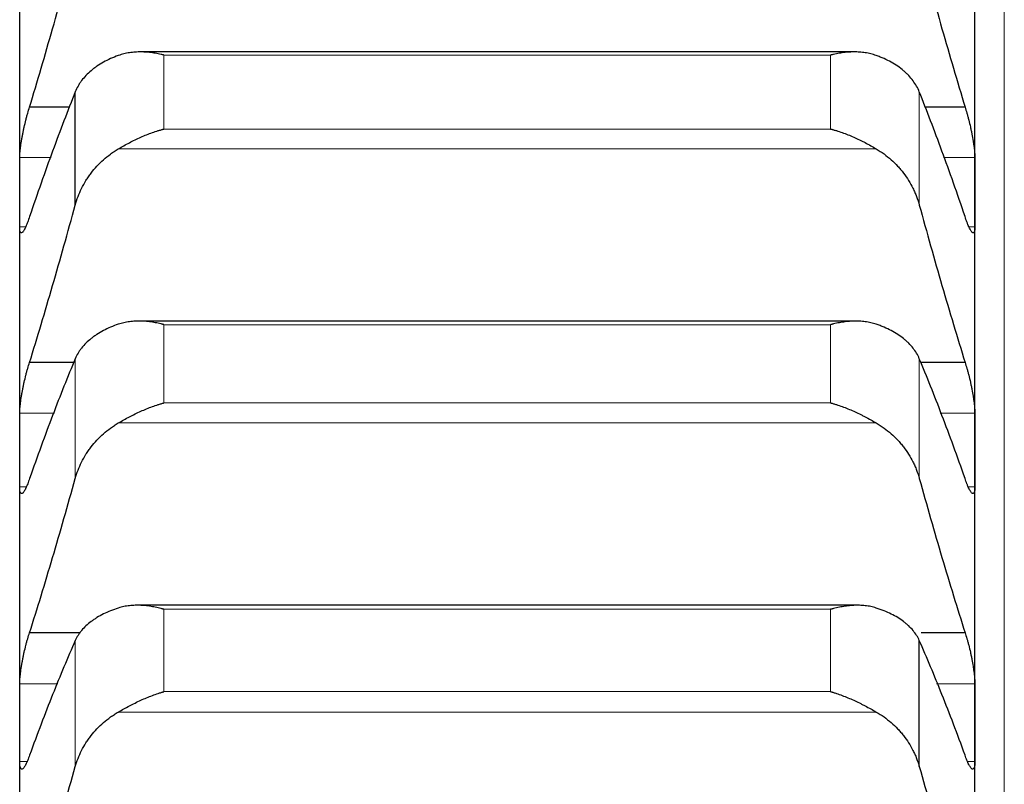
# Model space of a CAD drawing. Header units: inches. Extents: x 0 to 20790, y -12 to 14700.
# Tile 90 of 256: x 8061 to 8115, y 5821 to 5863. Entities that reach past the tile are written whole.
import ezdxf

# ---------------------------------------------------------------- set-up
doc = ezdxf.new("R2010")
doc.units = ezdxf.units.IN
doc.layers.add('1', color=7, linetype='Continuous', true_color=0xffffff)

msp = doc.modelspace()

# ---------------------------------------------------------------- linework, layer by layer
at = {"layer": '1', "color": 110, "linetype": 'Continuous', "lineweight": 13}
for p, q in [((8115.011, 4941.645), (8115.011, 5948.987)), ((8105.556, 5860.795), (8069.267, 5860.795)), ((8069.267, 5856.77), (8069.267, 5860.795)), ((8105.556, 5856.77), (8105.556, 5860.795)), ((8110.385, 5852.632), (8110.385, 5858.795)), ((8105.556, 5856.77), (8069.267, 5856.77)), ((8108.043, 5855.689), (8066.78, 5855.689)), ((8063.125, 5855.214), (8061.414, 5855.214)), ((8113.409, 5855.214), (8111.698, 5855.214)), ((8061.735, 5851.446), (8061.414, 5851.446)), ((8113.409, 5851.446), (8113.09, 5851.446)), ((8105.556, 5846.117), (8069.267, 5846.117)), ((8069.267, 5841.86), (8069.267, 5846.117)), ((8105.556, 5841.86), (8105.556, 5846.117)), ((8064.438, 5837.746), (8064.438, 5844.265)), ((8110.385, 5837.746), (8110.385, 5844.265)), ((8105.556, 5841.86), (8069.267, 5841.86)), ((8063.302, 5841.29), (8061.414, 5841.29)), ((8113.409, 5841.29), (8111.521, 5841.29)), ((8108.043, 5840.764), (8066.78, 5840.764)), ((8061.778, 5837.294), (8061.414, 5837.294)), ((8113.409, 5837.294), (8113.049, 5837.294)), ((8105.556, 5830.618), (8069.267, 5830.618)), ((8069.267, 5826.136), (8069.267, 5830.618)), ((8105.556, 5826.136), (8105.556, 5830.618)), ((8064.438, 5822.054), (8064.438, 5828.918)), ((8063.495, 5826.553), (8061.414, 5826.553)), ((8113.409, 5826.553), (8111.327, 5826.553)), ((8105.556, 5826.136), (8069.267, 5826.136)), ((8108.043, 5825.027), (8066.78, 5825.027)), ((8061.815, 5822.336), (8061.414, 5822.336)), ((8113.409, 5822.336), (8113.002, 5822.336))]:
    msp.add_line(p, q, dxfattribs=at)
at = {"layer": '1', "color": 2, "linetype": 'Continuous', "lineweight": 25}
for p, q in [((8061.411, 5853.33), (8061.411, 5866.536)), ((8113.411, 5853.33), (8113.411, 5866.536)), ((8106.85, 5860.967), (8067.99, 5860.967)), ((8064.438, 5852.632), (8064.438, 5858.795)), ((8064.135, 5857.969), (8061.949, 5857.969)), ((8112.874, 5857.969), (8110.688, 5857.969)), ((8061.411, 5839.292), (8061.411, 5853.33)), ((8113.411, 5839.292), (8113.411, 5853.33)), ((8106.924, 5846.311), (8067.904, 5846.311)), ((8064.362, 5844.065), (8061.949, 5844.065)), ((8112.874, 5844.065), (8110.461, 5844.065)), ((8061.411, 5824.444), (8061.411, 5839.292)), ((8113.411, 5824.444), (8113.411, 5839.292)), ((8106.998, 5830.837), (8067.819, 5830.837)), ((8064.726, 5829.345), (8061.949, 5829.345)), ((8112.874, 5829.345), (8110.481, 5829.345)), ((8110.385, 5822.054), (8110.385, 5828.918)), ((8061.411, 5808.812), (8061.411, 5824.444)), ((8113.411, 5808.812), (8113.411, 5824.444))]:
    msp.add_line(p, q, dxfattribs=at)
for points in [[(8061.949, 5857.969), (8062.16, 5858.664), (8062.58, 5860.07), (8063.205, 5862.226), (8063.824, 5864.429), (8064.234, 5865.929), (8064.438, 5866.687)], [(8110.385, 5866.687), (8110.589, 5865.929), (8110.999, 5864.429), (8111.618, 5862.226), (8112.243, 5860.07), (8112.663, 5858.664), (8112.874, 5857.969)], [(8064.438, 5858.795), (8064.234, 5858.285), (8063.824, 5857.236), (8063.205, 5855.579), (8062.58, 5853.841), (8062.16, 5852.628), (8061.949, 5852.007)], [(8112.874, 5852.007), (8112.663, 5852.628), (8112.243, 5853.841), (8111.618, 5855.579), (8110.999, 5857.236), (8110.589, 5858.285), (8110.385, 5858.795)], [(8061.411, 5853.33), (8061.411, 5853.958), (8061.412, 5854.586), (8061.414, 5855.214)], [(8113.409, 5855.214), (8113.411, 5854.586), (8113.411, 5853.958), (8113.411, 5853.33)], [(8061.414, 5851.446), (8061.412, 5852.074), (8061.411, 5852.702), (8061.411, 5853.33)], [(8113.411, 5853.33), (8113.411, 5852.702), (8113.411, 5852.074), (8113.409, 5851.446)], [(8061.949, 5844.065), (8062.16, 5844.745), (8062.58, 5846.121), (8063.205, 5848.237), (8063.824, 5850.404), (8064.234, 5851.883), (8064.438, 5852.632)], [(8110.385, 5852.632), (8110.589, 5851.883), (8110.999, 5850.404), (8111.618, 5848.237), (8112.243, 5846.121), (8112.663, 5844.745), (8112.874, 5844.065)], [(8064.438, 5844.265), (8064.234, 5843.779), (8063.824, 5842.778), (8063.205, 5841.191), (8062.58, 5839.518), (8062.16, 5838.345), (8061.949, 5837.745)], [(8112.874, 5837.745), (8112.663, 5838.345), (8112.243, 5839.518), (8111.618, 5841.191), (8110.999, 5842.778), (8110.589, 5843.779), (8110.385, 5844.265)], [(8061.411, 5839.292), (8061.411, 5839.958), (8061.412, 5840.624), (8061.414, 5841.29)], [(8113.409, 5841.29), (8113.411, 5840.624), (8113.411, 5839.958), (8113.411, 5839.292)], [(8061.414, 5837.294), (8061.412, 5837.96), (8061.411, 5838.626), (8061.411, 5839.292)], [(8113.411, 5839.292), (8113.411, 5838.626), (8113.411, 5837.96), (8113.409, 5837.294)], [(8061.949, 5829.345), (8062.16, 5830.008), (8062.58, 5831.352), (8063.205, 5833.425), (8063.824, 5835.553), (8064.234, 5837.009), (8064.438, 5837.746)], [(8110.385, 5837.746), (8110.589, 5837.009), (8110.999, 5835.553), (8111.618, 5833.425), (8112.243, 5831.352), (8112.663, 5830.008), (8112.874, 5829.345)], [(8064.438, 5828.918), (8064.234, 5828.457), (8063.824, 5827.506), (8063.205, 5825.989), (8062.58, 5824.384), (8062.16, 5823.255), (8061.949, 5822.676)], [(8112.874, 5822.676), (8112.663, 5823.255), (8112.243, 5824.384), (8111.618, 5825.989), (8110.999, 5827.506), (8110.589, 5828.457), (8110.385, 5828.918)], [(8061.411, 5824.444), (8061.411, 5825.147), (8061.412, 5825.85), (8061.414, 5826.553)], [(8113.409, 5826.553), (8113.411, 5825.85), (8113.411, 5825.147), (8113.411, 5824.444)], [(8061.414, 5822.336), (8061.412, 5823.039), (8061.411, 5823.742), (8061.411, 5824.444)], [(8113.411, 5824.444), (8113.411, 5823.742), (8113.411, 5823.039), (8113.409, 5822.336)], [(8061.949, 5813.832), (8062.16, 5814.477), (8062.58, 5815.787), (8063.205, 5817.813), (8063.824, 5819.898), (8064.234, 5821.329), (8064.438, 5822.054)], [(8110.385, 5822.054), (8110.589, 5821.329), (8110.999, 5819.898), (8111.618, 5817.813), (8112.243, 5815.787), (8112.663, 5814.477), (8112.874, 5813.832)]]:
    msp.add_open_spline(points, degree=3, dxfattribs=at)
for points, knots in [([(8066.78, 5860.773), (8066.634, 5860.721), (8066.494, 5860.664), (8066.225, 5860.542), (8065.968, 5860.413), (8065.731, 5860.267), (8065.591, 5860.171), (8065.563, 5860.151), (8065.508, 5860.112), (8065.481, 5860.091), (8065.401, 5860.031), (8065.349, 5859.989), (8065.199, 5859.863), (8065.107, 5859.776), (8064.935, 5859.596), (8064.856, 5859.502), (8064.748, 5859.358), (8064.713, 5859.309), (8064.665, 5859.235), (8064.649, 5859.21), (8064.618, 5859.16), (8064.603, 5859.134), (8064.531, 5859.006), (8064.48, 5858.902), (8064.438, 5858.795)], [0, 0, 0, 0, 0.125, 0.125, 0.25, 0.375, 0.375, 0.40625, 0.40625, 0.4375, 0.4375, 0.5, 0.5, 0.625, 0.625, 0.75, 0.75, 0.8125, 0.8125, 0.84375, 0.84375, 0.875, 0.875, 1, 1, 1, 1]), ([(8069.267, 5860.795), (8069.264, 5860.796), (8069.261, 5860.797), (8069.254, 5860.798), (8069.251, 5860.799), (8069.241, 5860.802), (8069.221, 5860.807), (8069.175, 5860.818), (8069.082, 5860.839), (8069.003, 5860.856), (8068.845, 5860.887), (8068.74, 5860.904), (8068.426, 5860.948), (8068.218, 5860.965), (8067.907, 5860.968), (8067.803, 5860.965), (8067.648, 5860.955), (8067.596, 5860.95), (8067.492, 5860.939), (8067.44, 5860.933), (8067.286, 5860.909), (8067.183, 5860.889), (8066.98, 5860.839), (8066.88, 5860.809), (8066.78, 5860.773)], [0, 0, 0, 0, 0.003906, 0.003906, 0.007812, 0.007812, 0.015625, 0.03125, 0.0625, 0.125, 0.125, 0.25, 0.25, 0.5, 0.5, 0.625, 0.625, 0.6875, 0.6875, 0.75, 0.75, 0.875, 0.875, 1, 1, 1, 1]), ([(8108.043, 5860.773), (8107.943, 5860.809), (8107.843, 5860.839), (8107.642, 5860.889), (8107.541, 5860.909), (8107.337, 5860.94), (8107.234, 5860.951), (8107.027, 5860.965), (8106.923, 5860.967), (8106.713, 5860.966), (8106.609, 5860.961), (8106.399, 5860.945), (8106.294, 5860.934), (8106.084, 5860.905), (8105.978, 5860.887), (8105.82, 5860.856), (8105.741, 5860.839), (8105.648, 5860.818), (8105.602, 5860.807), (8105.582, 5860.802), (8105.569, 5860.798), (8105.562, 5860.797), (8105.556, 5860.795)], [0, 0, 0, 0, 0.125, 0.125, 0.25, 0.25, 0.375, 0.375, 0.5, 0.5, 0.625, 0.625, 0.75, 0.75, 0.875, 0.875, 0.9375, 0.96875, 0.984375, 0.992188, 0.992188, 1, 1, 1, 1]), ([(8110.385, 5858.795), (8110.343, 5858.902), (8110.293, 5859.006), (8110.178, 5859.208), (8110.049, 5859.405), (8109.891, 5859.592), (8109.762, 5859.728), (8109.717, 5859.773), (8109.647, 5859.839), (8109.623, 5859.861), (8109.574, 5859.904), (8109.55, 5859.925), (8109.425, 5860.031), (8109.213, 5860.191), (8108.978, 5860.337), (8108.731, 5860.475), (8108.602, 5860.54), (8108.432, 5860.617), (8108.398, 5860.632), (8108.328, 5860.662), (8108.223, 5860.706), (8108.116, 5860.747), (8108.043, 5860.773)], [0, 0, 0, 0, 0.125, 0.125, 0.25, 0.375, 0.375, 0.4375, 0.4375, 0.46875, 0.46875, 0.5, 0.5, 0.625, 0.75, 0.75, 0.875, 0.875, 0.90625, 0.90625, 0.9375, 1, 1, 1, 1]), ([(8061.414, 5855.214), (8061.414, 5855.251), (8061.416, 5855.329), (8061.424, 5855.461), (8061.433, 5855.558), (8061.441, 5855.634), (8061.444, 5855.661), (8061.45, 5855.714), (8061.453, 5855.741), (8061.471, 5855.877), (8061.488, 5855.992), (8061.512, 5856.143), (8061.518, 5856.174), (8061.526, 5856.22), (8061.528, 5856.236), (8061.534, 5856.267), (8061.548, 5856.345), (8061.574, 5856.487), (8061.6, 5856.614), (8061.627, 5856.743), (8061.641, 5856.808), (8061.685, 5857.003), (8061.716, 5857.131), (8061.763, 5857.32), (8061.78, 5857.382), (8061.804, 5857.475), (8061.813, 5857.506), (8061.83, 5857.567), (8061.838, 5857.597), (8061.88, 5857.746), (8061.914, 5857.86), (8061.949, 5857.969)], [0, 0, 0, 0, 0.0625, 0.125, 0.1875, 0.1875, 0.21875, 0.21875, 0.25, 0.25, 0.375, 0.375, 0.40625, 0.40625, 0.421875, 0.421875, 0.4375, 0.5, 0.5625, 0.5625, 0.625, 0.625, 0.75, 0.75, 0.8125, 0.8125, 0.84375, 0.84375, 0.875, 0.875, 1, 1, 1, 1]), ([(8112.874, 5857.969), (8112.908, 5857.86), (8112.942, 5857.747), (8112.993, 5857.569), (8113.009, 5857.509), (8113.034, 5857.416), (8113.042, 5857.385), (8113.059, 5857.322), (8113.067, 5857.291), (8113.107, 5857.132), (8113.137, 5857.004), (8113.181, 5856.811), (8113.195, 5856.747), (8113.215, 5856.649), (8113.222, 5856.617), (8113.235, 5856.552), (8113.241, 5856.52), (8113.273, 5856.361), (8113.295, 5856.237), (8113.32, 5856.086), (8113.325, 5856.056), (8113.334, 5855.997), (8113.338, 5855.967), (8113.351, 5855.88), (8113.359, 5855.824), (8113.38, 5855.66), (8113.39, 5855.559), (8113.399, 5855.442), (8113.401, 5855.419), (8113.404, 5855.375), (8113.405, 5855.353), (8113.408, 5855.29), (8113.409, 5855.251), (8113.409, 5855.214)], [0, 0, 0, 0, 0.125, 0.125, 0.1875, 0.1875, 0.21875, 0.21875, 0.25, 0.25, 0.375, 0.375, 0.4375, 0.4375, 0.46875, 0.46875, 0.5, 0.5, 0.625, 0.625, 0.65625, 0.65625, 0.6875, 0.6875, 0.75, 0.75, 0.875, 0.875, 0.90625, 0.90625, 0.9375, 0.9375, 1, 1, 1, 1]), ([(8066.78, 5855.689), (8066.88, 5855.748), (8066.98, 5855.805), (8067.181, 5855.918), (8067.282, 5855.972), (8067.486, 5856.079), (8067.589, 5856.131), (8067.795, 5856.231), (8067.9, 5856.279), (8068.109, 5856.372), (8068.214, 5856.417), (8068.424, 5856.5), (8068.529, 5856.54), (8068.739, 5856.614), (8068.844, 5856.649), (8069.003, 5856.697), (8069.082, 5856.721), (8069.175, 5856.746), (8069.221, 5856.758), (8069.241, 5856.764), (8069.254, 5856.767), (8069.261, 5856.769), (8069.267, 5856.77)], [0, 0, 0, 0, 0.125, 0.125, 0.25, 0.25, 0.375, 0.375, 0.5, 0.5, 0.625, 0.625, 0.75, 0.75, 0.875, 0.875, 0.9375, 0.96875, 0.984375, 0.992188, 0.992188, 1, 1, 1, 1]), ([(8105.556, 5856.77), (8105.559, 5856.77), (8105.562, 5856.769), (8105.569, 5856.767), (8105.572, 5856.766), (8105.582, 5856.764), (8105.602, 5856.758), (8105.648, 5856.746), (8105.741, 5856.721), (8105.82, 5856.697), (8105.978, 5856.649), (8106.083, 5856.614), (8106.397, 5856.504), (8106.605, 5856.42), (8106.916, 5856.283), (8107.02, 5856.235), (8107.175, 5856.16), (8107.227, 5856.134), (8107.33, 5856.082), (8107.382, 5856.055), (8107.537, 5855.974), (8107.64, 5855.919), (8107.843, 5855.805), (8107.943, 5855.748), (8108.043, 5855.689)], [0, 0, 0, 0, 0.003906, 0.003906, 0.007813, 0.007813, 0.015625, 0.03125, 0.0625, 0.125, 0.125, 0.25, 0.25, 0.5, 0.5, 0.625, 0.625, 0.6875, 0.6875, 0.75, 0.75, 0.875, 0.875, 1, 1, 1, 1]), ([(8064.438, 5852.632), (8064.48, 5852.788), (8064.53, 5852.942), (8064.645, 5853.243), (8064.774, 5853.539), (8064.932, 5853.823), (8065.061, 5854.032), (8065.106, 5854.101), (8065.176, 5854.203), (8065.2, 5854.237), (8065.249, 5854.304), (8065.273, 5854.337), (8065.398, 5854.502), (8065.609, 5854.754), (8065.845, 5854.985), (8066.092, 5855.206), (8066.221, 5855.311), (8066.391, 5855.435), (8066.425, 5855.46), (8066.495, 5855.508), (8066.599, 5855.579), (8066.707, 5855.646), (8066.78, 5855.689)], [0, 0, 0, 0, 0.125, 0.125, 0.25, 0.375, 0.375, 0.4375, 0.4375, 0.46875, 0.46875, 0.5, 0.5, 0.625, 0.75, 0.75, 0.875, 0.875, 0.90625, 0.90625, 0.9375, 1, 1, 1, 1]), ([(8108.043, 5855.689), (8108.189, 5855.603), (8108.329, 5855.511), (8108.598, 5855.314), (8108.855, 5855.106), (8109.091, 5854.874), (8109.232, 5854.722), (8109.26, 5854.691), (8109.315, 5854.629), (8109.342, 5854.597), (8109.422, 5854.502), (8109.474, 5854.437), (8109.624, 5854.24), (8109.716, 5854.106), (8109.888, 5853.829), (8109.967, 5853.687), (8110.075, 5853.469), (8110.109, 5853.395), (8110.158, 5853.283), (8110.174, 5853.246), (8110.205, 5853.171), (8110.22, 5853.133), (8110.292, 5852.942), (8110.343, 5852.788), (8110.385, 5852.632)], [0, 0, 0, 0, 0.125, 0.125, 0.25, 0.375, 0.375, 0.40625, 0.40625, 0.4375, 0.4375, 0.5, 0.5, 0.625, 0.625, 0.75, 0.75, 0.8125, 0.8125, 0.84375, 0.84375, 0.875, 0.875, 1, 1, 1, 1]), ([(8061.949, 5852.007), (8061.914, 5851.9), (8061.88, 5851.801), (8061.83, 5851.665), (8061.813, 5851.622), (8061.789, 5851.561), (8061.781, 5851.541), (8061.764, 5851.502), (8061.756, 5851.483), (8061.716, 5851.392), (8061.686, 5851.33), (8061.642, 5851.254), (8061.628, 5851.232), (8061.608, 5851.202), (8061.601, 5851.193), (8061.588, 5851.176), (8061.581, 5851.169), (8061.55, 5851.135), (8061.528, 5851.12), (8061.503, 5851.118), (8061.498, 5851.118), (8061.489, 5851.121), (8061.484, 5851.123), (8061.472, 5851.131), (8061.464, 5851.14), (8061.443, 5851.175), (8061.433, 5851.212), (8061.423, 5851.274), (8061.422, 5851.287), (8061.419, 5851.315), (8061.418, 5851.329), (8061.415, 5851.375), (8061.414, 5851.409), (8061.414, 5851.446)], [0, 0, 0, 0, 0.125, 0.125, 0.1875, 0.1875, 0.21875, 0.21875, 0.25, 0.25, 0.375, 0.375, 0.4375, 0.4375, 0.46875, 0.46875, 0.5, 0.5, 0.625, 0.625, 0.65625, 0.65625, 0.6875, 0.6875, 0.75, 0.75, 0.875, 0.875, 0.90625, 0.90625, 0.9375, 0.9375, 1, 1, 1, 1]), ([(8113.409, 5851.446), (8113.409, 5851.409), (8113.407, 5851.342), (8113.399, 5851.259), (8113.39, 5851.216), (8113.382, 5851.189), (8113.379, 5851.18), (8113.373, 5851.165), (8113.369, 5851.158), (8113.352, 5851.128), (8113.335, 5851.117), (8113.31, 5851.119), (8113.305, 5851.12), (8113.297, 5851.123), (8113.295, 5851.124), (8113.289, 5851.127), (8113.275, 5851.135), (8113.248, 5851.159), (8113.223, 5851.192), (8113.196, 5851.231), (8113.181, 5851.253), (8113.138, 5851.33), (8113.107, 5851.392), (8113.059, 5851.5), (8113.043, 5851.538), (8113.018, 5851.6), (8113.01, 5851.621), (8112.993, 5851.664), (8112.985, 5851.687), (8112.943, 5851.801), (8112.908, 5851.9), (8112.874, 5852.007)], [0, 0, 0, 0, 0.0625, 0.125, 0.1875, 0.1875, 0.21875, 0.21875, 0.25, 0.25, 0.375, 0.375, 0.40625, 0.40625, 0.421875, 0.421875, 0.4375, 0.5, 0.5625, 0.5625, 0.625, 0.625, 0.75, 0.75, 0.8125, 0.8125, 0.84375, 0.84375, 0.875, 0.875, 1, 1, 1, 1]), ([(8069.267, 5846.117), (8069.264, 5846.118), (8069.261, 5846.118), (8069.254, 5846.12), (8069.251, 5846.121), (8069.241, 5846.124), (8069.221, 5846.129), (8069.175, 5846.141), (8069.082, 5846.164), (8069.003, 5846.181), (8068.845, 5846.215), (8068.74, 5846.234), (8068.426, 5846.283), (8068.218, 5846.304), (8067.907, 5846.313), (8067.803, 5846.312), (8067.648, 5846.305), (8067.596, 5846.302), (8067.492, 5846.293), (8067.44, 5846.287), (8067.286, 5846.267), (8067.183, 5846.249), (8066.98, 5846.203), (8066.88, 5846.175), (8066.78, 5846.141)], [0, 0, 0, 0, 0.003906, 0.003906, 0.007812, 0.007812, 0.015625, 0.03125, 0.0625, 0.125, 0.125, 0.25, 0.25, 0.5, 0.5, 0.625, 0.625, 0.6875, 0.6875, 0.75, 0.75, 0.875, 0.875, 1, 1, 1, 1]), ([(8108.043, 5846.141), (8107.943, 5846.175), (8107.843, 5846.203), (8107.642, 5846.249), (8107.541, 5846.266), (8107.337, 5846.293), (8107.234, 5846.302), (8107.027, 5846.312), (8106.923, 5846.313), (8106.713, 5846.307), (8106.609, 5846.3), (8106.399, 5846.281), (8106.294, 5846.267), (8106.084, 5846.235), (8105.978, 5846.215), (8105.82, 5846.181), (8105.741, 5846.164), (8105.648, 5846.141), (8105.602, 5846.129), (8105.582, 5846.124), (8105.569, 5846.12), (8105.562, 5846.118), (8105.556, 5846.117)], [0, 0, 0, 0, 0.125, 0.125, 0.25, 0.25, 0.375, 0.375, 0.5, 0.5, 0.625, 0.625, 0.75, 0.75, 0.875, 0.875, 0.9375, 0.96875, 0.984375, 0.992187, 0.992187, 1, 1, 1, 1]), ([(8066.78, 5846.141), (8066.634, 5846.091), (8066.494, 5846.038), (8066.225, 5845.923), (8065.968, 5845.8), (8065.731, 5845.662), (8065.591, 5845.571), (8065.563, 5845.553), (8065.508, 5845.515), (8065.481, 5845.496), (8065.401, 5845.438), (8065.349, 5845.399), (8065.199, 5845.279), (8065.107, 5845.197), (8064.935, 5845.026), (8064.856, 5844.937), (8064.748, 5844.8), (8064.713, 5844.754), (8064.665, 5844.683), (8064.649, 5844.66), (8064.618, 5844.612), (8064.603, 5844.587), (8064.531, 5844.466), (8064.48, 5844.367), (8064.438, 5844.265)], [0, 0, 0, 0, 0.125, 0.125, 0.25, 0.375, 0.375, 0.40625, 0.40625, 0.4375, 0.4375, 0.5, 0.5, 0.625, 0.625, 0.75, 0.75, 0.8125, 0.8125, 0.84375, 0.84375, 0.875, 0.875, 1, 1, 1, 1]), ([(8110.385, 5844.265), (8110.343, 5844.367), (8110.293, 5844.466), (8110.178, 5844.658), (8110.049, 5844.845), (8109.891, 5845.022), (8109.762, 5845.151), (8109.717, 5845.194), (8109.647, 5845.257), (8109.623, 5845.277), (8109.574, 5845.318), (8109.55, 5845.338), (8109.425, 5845.438), (8109.213, 5845.591), (8108.978, 5845.729), (8108.731, 5845.859), (8108.602, 5845.921), (8108.432, 5845.994), (8108.398, 5846.008), (8108.328, 5846.036), (8108.223, 5846.077), (8108.116, 5846.116), (8108.043, 5846.141)], [0, 0, 0, 0, 0.125, 0.125, 0.25, 0.375, 0.375, 0.4375, 0.4375, 0.46875, 0.46875, 0.5, 0.5, 0.625, 0.75, 0.75, 0.875, 0.875, 0.90625, 0.90625, 0.9375, 1, 1, 1, 1]), ([(8061.414, 5841.29), (8061.414, 5841.328), (8061.416, 5841.411), (8061.424, 5841.548), (8061.433, 5841.649), (8061.441, 5841.728), (8061.444, 5841.755), (8061.45, 5841.81), (8061.453, 5841.837), (8061.471, 5841.977), (8061.488, 5842.095), (8061.512, 5842.248), (8061.518, 5842.279), (8061.526, 5842.326), (8061.528, 5842.342), (8061.534, 5842.374), (8061.548, 5842.453), (8061.574, 5842.596), (8061.6, 5842.724), (8061.627, 5842.853), (8061.641, 5842.918), (8061.685, 5843.113), (8061.716, 5843.241), (8061.763, 5843.428), (8061.78, 5843.49), (8061.804, 5843.581), (8061.813, 5843.611), (8061.83, 5843.672), (8061.838, 5843.701), (8061.88, 5843.848), (8061.914, 5843.96), (8061.949, 5844.065)], [0, 0, 0, 0, 0.0625, 0.125, 0.1875, 0.1875, 0.21875, 0.21875, 0.25, 0.25, 0.375, 0.375, 0.40625, 0.40625, 0.421875, 0.421875, 0.4375, 0.5, 0.5625, 0.5625, 0.625, 0.625, 0.75, 0.75, 0.8125, 0.8125, 0.84375, 0.84375, 0.875, 0.875, 1, 1, 1, 1]), ([(8112.874, 5844.065), (8112.908, 5843.96), (8112.942, 5843.849), (8112.993, 5843.674), (8113.009, 5843.614), (8113.034, 5843.523), (8113.042, 5843.492), (8113.059, 5843.43), (8113.067, 5843.399), (8113.107, 5843.242), (8113.137, 5843.114), (8113.181, 5842.922), (8113.195, 5842.857), (8113.215, 5842.759), (8113.222, 5842.727), (8113.235, 5842.662), (8113.241, 5842.629), (8113.273, 5842.469), (8113.295, 5842.344), (8113.32, 5842.19), (8113.325, 5842.16), (8113.334, 5842.099), (8113.338, 5842.069), (8113.351, 5841.98), (8113.359, 5841.922), (8113.38, 5841.755), (8113.39, 5841.65), (8113.399, 5841.529), (8113.401, 5841.505), (8113.404, 5841.458), (8113.405, 5841.436), (8113.408, 5841.37), (8113.409, 5841.328), (8113.409, 5841.29)], [0, 0, 0, 0, 0.125, 0.125, 0.1875, 0.1875, 0.21875, 0.21875, 0.25, 0.25, 0.375, 0.375, 0.4375, 0.4375, 0.46875, 0.46875, 0.5, 0.5, 0.625, 0.625, 0.65625, 0.65625, 0.6875, 0.6875, 0.75, 0.75, 0.875, 0.875, 0.90625, 0.90625, 0.9375, 0.9375, 1, 1, 1, 1]), ([(8066.78, 5840.764), (8066.88, 5840.822), (8066.98, 5840.879), (8067.181, 5840.991), (8067.282, 5841.045), (8067.486, 5841.152), (8067.589, 5841.204), (8067.795, 5841.305), (8067.9, 5841.354), (8068.109, 5841.449), (8068.214, 5841.494), (8068.424, 5841.58), (8068.529, 5841.62), (8068.739, 5841.697), (8068.844, 5841.733), (8069.003, 5841.783), (8069.082, 5841.808), (8069.175, 5841.834), (8069.221, 5841.847), (8069.241, 5841.853), (8069.254, 5841.856), (8069.261, 5841.858), (8069.267, 5841.86)], [0, 0, 0, 0, 0.125, 0.125, 0.25, 0.25, 0.375, 0.375, 0.5, 0.5, 0.625, 0.625, 0.75, 0.75, 0.875, 0.875, 0.9375, 0.96875, 0.984375, 0.992188, 0.992188, 1, 1, 1, 1]), ([(8105.556, 5841.86), (8105.559, 5841.859), (8105.562, 5841.858), (8105.569, 5841.856), (8105.572, 5841.856), (8105.582, 5841.853), (8105.602, 5841.847), (8105.648, 5841.834), (8105.741, 5841.808), (8105.82, 5841.783), (8105.978, 5841.733), (8106.083, 5841.697), (8106.397, 5841.583), (8106.605, 5841.498), (8106.916, 5841.358), (8107.02, 5841.309), (8107.175, 5841.233), (8107.227, 5841.208), (8107.33, 5841.155), (8107.382, 5841.128), (8107.537, 5841.047), (8107.64, 5840.992), (8107.843, 5840.879), (8107.943, 5840.822), (8108.043, 5840.764)], [0, 0, 0, 0, 0.003906, 0.003906, 0.007812, 0.007812, 0.015625, 0.03125, 0.0625, 0.125, 0.125, 0.25, 0.25, 0.5, 0.5, 0.625, 0.625, 0.6875, 0.6875, 0.75, 0.75, 0.875, 0.875, 1, 1, 1, 1]), ([(8064.438, 5837.746), (8064.48, 5837.9), (8064.53, 5838.052), (8064.645, 5838.349), (8064.774, 5838.64), (8064.932, 5838.921), (8065.061, 5839.127), (8065.106, 5839.195), (8065.176, 5839.296), (8065.2, 5839.33), (8065.249, 5839.396), (8065.273, 5839.429), (8065.398, 5839.591), (8065.609, 5839.84), (8065.845, 5840.068), (8066.092, 5840.286), (8066.221, 5840.39), (8066.391, 5840.513), (8066.425, 5840.537), (8066.495, 5840.585), (8066.599, 5840.655), (8066.707, 5840.721), (8066.78, 5840.764)], [0, 0, 0, 0, 0.125, 0.125, 0.25, 0.375, 0.375, 0.4375, 0.4375, 0.46875, 0.46875, 0.5, 0.5, 0.625, 0.75, 0.75, 0.875, 0.875, 0.90625, 0.90625, 0.9375, 1, 1, 1, 1]), ([(8108.043, 5840.764), (8108.189, 5840.679), (8108.329, 5840.588), (8108.598, 5840.393), (8108.855, 5840.187), (8109.091, 5839.959), (8109.232, 5839.808), (8109.26, 5839.778), (8109.315, 5839.716), (8109.342, 5839.685), (8109.422, 5839.591), (8109.474, 5839.527), (8109.624, 5839.333), (8109.716, 5839.2), (8109.888, 5838.927), (8109.967, 5838.787), (8110.075, 5838.571), (8110.109, 5838.499), (8110.158, 5838.389), (8110.174, 5838.352), (8110.205, 5838.277), (8110.22, 5838.24), (8110.292, 5838.052), (8110.343, 5837.9), (8110.385, 5837.746)], [0, 0, 0, 0, 0.125, 0.125, 0.25, 0.375, 0.375, 0.40625, 0.40625, 0.4375, 0.4375, 0.5, 0.5, 0.625, 0.625, 0.75, 0.75, 0.8125, 0.8125, 0.84375, 0.84375, 0.875, 0.875, 1, 1, 1, 1]), ([(8061.949, 5837.745), (8061.914, 5837.64), (8061.88, 5837.545), (8061.83, 5837.415), (8061.813, 5837.373), (8061.789, 5837.315), (8061.781, 5837.296), (8061.764, 5837.259), (8061.756, 5837.241), (8061.716, 5837.156), (8061.686, 5837.099), (8061.642, 5837.03), (8061.628, 5837.01), (8061.608, 5836.984), (8061.601, 5836.976), (8061.588, 5836.962), (8061.581, 5836.956), (8061.55, 5836.928), (8061.528, 5836.919), (8061.503, 5836.923), (8061.498, 5836.925), (8061.489, 5836.929), (8061.484, 5836.933), (8061.472, 5836.945), (8061.464, 5836.956), (8061.443, 5837), (8061.433, 5837.041), (8061.423, 5837.109), (8061.422, 5837.124), (8061.419, 5837.154), (8061.418, 5837.17), (8061.415, 5837.219), (8061.414, 5837.255), (8061.414, 5837.294)], [0, 0, 0, 0, 0.125, 0.125, 0.1875, 0.1875, 0.21875, 0.21875, 0.25, 0.25, 0.375, 0.375, 0.4375, 0.4375, 0.46875, 0.46875, 0.5, 0.5, 0.625, 0.625, 0.65625, 0.65625, 0.6875, 0.6875, 0.75, 0.75, 0.875, 0.875, 0.90625, 0.90625, 0.9375, 0.9375, 1, 1, 1, 1]), ([(8113.409, 5837.294), (8113.409, 5837.255), (8113.407, 5837.184), (8113.399, 5837.094), (8113.39, 5837.046), (8113.382, 5837.014), (8113.379, 5837.005), (8113.373, 5836.987), (8113.369, 5836.979), (8113.352, 5836.942), (8113.335, 5836.926), (8113.31, 5836.921), (8113.305, 5836.921), (8113.297, 5836.922), (8113.295, 5836.923), (8113.289, 5836.924), (8113.275, 5836.929), (8113.248, 5836.947), (8113.223, 5836.975), (8113.196, 5837.009), (8113.181, 5837.029), (8113.138, 5837.098), (8113.107, 5837.156), (8113.059, 5837.257), (8113.043, 5837.293), (8113.018, 5837.352), (8113.01, 5837.372), (8112.993, 5837.414), (8112.985, 5837.435), (8112.943, 5837.545), (8112.908, 5837.64), (8112.874, 5837.745)], [0, 0, 0, 0, 0.0625, 0.125, 0.1875, 0.1875, 0.21875, 0.21875, 0.25, 0.25, 0.375, 0.375, 0.40625, 0.40625, 0.421875, 0.421875, 0.4375, 0.5, 0.5625, 0.5625, 0.625, 0.625, 0.75, 0.75, 0.8125, 0.8125, 0.84375, 0.84375, 0.875, 0.875, 1, 1, 1, 1]), ([(8066.78, 5830.689), (8066.634, 5830.642), (8066.494, 5830.592), (8066.225, 5830.483), (8065.968, 5830.368), (8065.731, 5830.238), (8065.591, 5830.152), (8065.563, 5830.135), (8065.508, 5830.099), (8065.481, 5830.081), (8065.401, 5830.027), (8065.349, 5829.99), (8065.199, 5829.877), (8065.107, 5829.799), (8064.935, 5829.638), (8064.856, 5829.554), (8064.748, 5829.425), (8064.713, 5829.381), (8064.665, 5829.314), (8064.649, 5829.291), (8064.618, 5829.246), (8064.603, 5829.223), (8064.531, 5829.108), (8064.48, 5829.014), (8064.438, 5828.918)], [0, 0, 0, 0, 0.125, 0.125, 0.25, 0.375, 0.375, 0.40625, 0.40625, 0.4375, 0.4375, 0.5, 0.5, 0.625, 0.625, 0.75, 0.75, 0.8125, 0.8125, 0.84375, 0.84375, 0.875, 0.875, 1, 1, 1, 1]), ([(8069.267, 5830.618), (8069.264, 5830.619), (8069.261, 5830.62), (8069.254, 5830.622), (8069.251, 5830.623), (8069.241, 5830.626), (8069.221, 5830.631), (8069.175, 5830.644), (8069.082, 5830.668), (8069.003, 5830.687), (8068.845, 5830.723), (8068.74, 5830.744), (8068.426, 5830.798), (8068.218, 5830.823), (8067.907, 5830.837), (8067.803, 5830.839), (8067.648, 5830.835), (8067.596, 5830.832), (8067.492, 5830.826), (8067.44, 5830.821), (8067.286, 5830.804), (8067.183, 5830.788), (8066.98, 5830.746), (8066.88, 5830.72), (8066.78, 5830.689)], [0, 0, 0, 0, 0.003906, 0.003906, 0.007812, 0.007812, 0.015625, 0.03125, 0.0625, 0.125, 0.125, 0.25, 0.25, 0.5, 0.5, 0.625, 0.625, 0.6875, 0.6875, 0.75, 0.75, 0.875, 0.875, 1, 1, 1, 1]), ([(8108.043, 5830.689), (8107.943, 5830.72), (8107.843, 5830.746), (8107.642, 5830.788), (8107.541, 5830.804), (8107.337, 5830.826), (8107.234, 5830.833), (8107.027, 5830.839), (8106.923, 5830.838), (8106.713, 5830.828), (8106.609, 5830.819), (8106.399, 5830.796), (8106.294, 5830.781), (8106.084, 5830.744), (8105.978, 5830.723), (8105.82, 5830.687), (8105.741, 5830.668), (8105.648, 5830.644), (8105.602, 5830.631), (8105.582, 5830.626), (8105.569, 5830.622), (8105.562, 5830.62), (8105.556, 5830.618)], [0, 0, 0, 0, 0.125, 0.125, 0.25, 0.25, 0.375, 0.375, 0.5, 0.5, 0.625, 0.625, 0.75, 0.75, 0.875, 0.875, 0.9375, 0.96875, 0.984375, 0.992188, 0.992188, 1, 1, 1, 1]), ([(8110.385, 5828.918), (8110.343, 5829.014), (8110.293, 5829.108), (8110.178, 5829.29), (8110.049, 5829.467), (8109.891, 5829.634), (8109.762, 5829.756), (8109.717, 5829.796), (8109.647, 5829.856), (8109.623, 5829.875), (8109.574, 5829.914), (8109.55, 5829.933), (8109.425, 5830.027), (8109.213, 5830.171), (8108.978, 5830.301), (8108.731, 5830.424), (8108.602, 5830.482), (8108.432, 5830.55), (8108.398, 5830.564), (8108.328, 5830.59), (8108.223, 5830.629), (8108.116, 5830.665), (8108.043, 5830.689)], [0, 0, 0, 0, 0.125, 0.125, 0.25, 0.375, 0.375, 0.4375, 0.4375, 0.46875, 0.46875, 0.5, 0.5, 0.625, 0.75, 0.75, 0.875, 0.875, 0.90625, 0.90625, 0.9375, 1, 1, 1, 1]), ([(8061.414, 5826.553), (8061.414, 5826.594), (8061.416, 5826.68), (8061.424, 5826.823), (8061.433, 5826.927), (8061.441, 5827.008), (8061.444, 5827.036), (8061.45, 5827.092), (8061.453, 5827.121), (8061.471, 5827.264), (8061.488, 5827.384), (8061.512, 5827.539), (8061.518, 5827.571), (8061.526, 5827.618), (8061.528, 5827.634), (8061.534, 5827.666), (8061.548, 5827.746), (8061.574, 5827.89), (8061.6, 5828.019), (8061.627, 5828.148), (8061.641, 5828.213), (8061.685, 5828.408), (8061.716, 5828.535), (8061.763, 5828.72), (8061.78, 5828.781), (8061.804, 5828.871), (8061.813, 5828.901), (8061.83, 5828.96), (8061.838, 5828.989), (8061.88, 5829.134), (8061.914, 5829.242), (8061.949, 5829.345)], [0, 0, 0, 0, 0.0625, 0.125, 0.1875, 0.1875, 0.21875, 0.21875, 0.25, 0.25, 0.375, 0.375, 0.40625, 0.40625, 0.421875, 0.421875, 0.4375, 0.5, 0.5625, 0.5625, 0.625, 0.625, 0.75, 0.75, 0.8125, 0.8125, 0.84375, 0.84375, 0.875, 0.875, 1, 1, 1, 1]), ([(8112.874, 5829.345), (8112.908, 5829.242), (8112.942, 5829.134), (8112.993, 5828.963), (8113.009, 5828.904), (8113.034, 5828.814), (8113.042, 5828.784), (8113.059, 5828.722), (8113.067, 5828.691), (8113.107, 5828.536), (8113.137, 5828.409), (8113.181, 5828.217), (8113.195, 5828.152), (8113.215, 5828.054), (8113.222, 5828.022), (8113.235, 5827.956), (8113.241, 5827.924), (8113.273, 5827.763), (8113.295, 5827.636), (8113.32, 5827.481), (8113.325, 5827.45), (8113.334, 5827.388), (8113.338, 5827.357), (8113.351, 5827.267), (8113.359, 5827.208), (8113.38, 5827.036), (8113.39, 5826.929), (8113.399, 5826.803), (8113.401, 5826.778), (8113.404, 5826.729), (8113.405, 5826.706), (8113.408, 5826.637), (8113.409, 5826.594), (8113.409, 5826.553)], [0, 0, 0, 0, 0.125, 0.125, 0.1875, 0.1875, 0.21875, 0.21875, 0.25, 0.25, 0.375, 0.375, 0.4375, 0.4375, 0.46875, 0.46875, 0.5, 0.5, 0.625, 0.625, 0.65625, 0.65625, 0.6875, 0.6875, 0.75, 0.75, 0.875, 0.875, 0.90625, 0.90625, 0.9375, 0.9375, 1, 1, 1, 1]), ([(8066.78, 5825.027), (8066.88, 5825.084), (8066.98, 5825.141), (8067.181, 5825.252), (8067.282, 5825.306), (8067.486, 5825.413), (8067.589, 5825.466), (8067.795, 5825.567), (8067.9, 5825.617), (8068.109, 5825.713), (8068.214, 5825.759), (8068.424, 5825.846), (8068.529, 5825.888), (8068.739, 5825.967), (8068.844, 5826.004), (8069.003, 5826.056), (8069.082, 5826.082), (8069.175, 5826.11), (8069.221, 5826.123), (8069.241, 5826.129), (8069.254, 5826.133), (8069.261, 5826.135), (8069.267, 5826.136)], [0, 0, 0, 0, 0.125, 0.125, 0.25, 0.25, 0.375, 0.375, 0.5, 0.5, 0.625, 0.625, 0.75, 0.75, 0.875, 0.875, 0.9375, 0.96875, 0.984375, 0.992188, 0.992188, 1, 1, 1, 1]), ([(8105.556, 5826.136), (8105.559, 5826.135), (8105.562, 5826.135), (8105.569, 5826.133), (8105.572, 5826.132), (8105.582, 5826.129), (8105.602, 5826.123), (8105.648, 5826.11), (8105.741, 5826.082), (8105.82, 5826.056), (8105.978, 5826.004), (8106.083, 5825.967), (8106.397, 5825.849), (8106.605, 5825.762), (8106.916, 5825.62), (8107.02, 5825.571), (8107.175, 5825.495), (8107.227, 5825.469), (8107.33, 5825.416), (8107.382, 5825.389), (8107.537, 5825.308), (8107.64, 5825.253), (8107.843, 5825.141), (8107.943, 5825.084), (8108.043, 5825.027)], [0, 0, 0, 0, 0.003906, 0.003906, 0.007813, 0.007813, 0.015625, 0.03125, 0.0625, 0.125, 0.125, 0.25, 0.25, 0.5, 0.5, 0.625, 0.625, 0.6875, 0.6875, 0.75, 0.75, 0.875, 0.875, 1, 1, 1, 1]), ([(8064.438, 5822.054), (8064.48, 5822.206), (8064.53, 5822.355), (8064.645, 5822.647), (8064.774, 5822.934), (8064.932, 5823.21), (8065.061, 5823.414), (8065.106, 5823.481), (8065.176, 5823.58), (8065.2, 5823.613), (8065.249, 5823.678), (8065.273, 5823.71), (8065.398, 5823.87), (8065.609, 5824.116), (8065.845, 5824.341), (8066.092, 5824.556), (8066.221, 5824.658), (8066.391, 5824.78), (8066.425, 5824.803), (8066.495, 5824.85), (8066.599, 5824.919), (8066.707, 5824.985), (8066.78, 5825.027)], [0, 0, 0, 0, 0.125, 0.125, 0.25, 0.375, 0.375, 0.4375, 0.4375, 0.46875, 0.46875, 0.5, 0.5, 0.625, 0.75, 0.75, 0.875, 0.875, 0.90625, 0.90625, 0.9375, 1, 1, 1, 1]), ([(8108.043, 5825.027), (8108.189, 5824.943), (8108.329, 5824.853), (8108.598, 5824.662), (8108.855, 5824.458), (8109.091, 5824.233), (8109.232, 5824.085), (8109.26, 5824.055), (8109.315, 5823.994), (8109.342, 5823.963), (8109.422, 5823.87), (8109.474, 5823.807), (8109.624, 5823.616), (8109.716, 5823.485), (8109.888, 5823.216), (8109.967, 5823.078), (8110.075, 5822.866), (8110.109, 5822.795), (8110.158, 5822.686), (8110.174, 5822.65), (8110.205, 5822.577), (8110.22, 5822.54), (8110.292, 5822.355), (8110.343, 5822.206), (8110.385, 5822.054)], [0, 0, 0, 0, 0.125, 0.125, 0.25, 0.375, 0.375, 0.40625, 0.40625, 0.4375, 0.4375, 0.5, 0.5, 0.625, 0.625, 0.75, 0.75, 0.8125, 0.8125, 0.84375, 0.84375, 0.875, 0.875, 1, 1, 1, 1]), ([(8061.949, 5822.676), (8061.914, 5822.574), (8061.88, 5822.482), (8061.83, 5822.358), (8061.813, 5822.318), (8061.789, 5822.263), (8061.781, 5822.245), (8061.764, 5822.21), (8061.756, 5822.194), (8061.716, 5822.114), (8061.686, 5822.062), (8061.642, 5822), (8061.628, 5821.982), (8061.608, 5821.96), (8061.601, 5821.954), (8061.588, 5821.942), (8061.581, 5821.937), (8061.55, 5821.916), (8061.528, 5821.912), (8061.503, 5821.922), (8061.498, 5821.925), (8061.489, 5821.933), (8061.484, 5821.937), (8061.472, 5821.954), (8061.464, 5821.968), (8061.443, 5822.019), (8061.433, 5822.065), (8061.423, 5822.139), (8061.422, 5822.155), (8061.419, 5822.187), (8061.418, 5822.204), (8061.415, 5822.257), (8061.414, 5822.295), (8061.414, 5822.336)], [0, 0, 0, 0, 0.125, 0.125, 0.1875, 0.1875, 0.21875, 0.21875, 0.25, 0.25, 0.375, 0.375, 0.4375, 0.4375, 0.46875, 0.46875, 0.5, 0.5, 0.625, 0.625, 0.65625, 0.65625, 0.6875, 0.6875, 0.75, 0.75, 0.875, 0.875, 0.90625, 0.90625, 0.9375, 0.9375, 1, 1, 1, 1]), ([(8113.409, 5822.336), (8113.409, 5822.295), (8113.407, 5822.219), (8113.399, 5822.123), (8113.39, 5822.07), (8113.382, 5822.035), (8113.379, 5822.024), (8113.373, 5822.003), (8113.369, 5821.994), (8113.352, 5821.951), (8113.335, 5821.929), (8113.31, 5821.918), (8113.305, 5821.917), (8113.297, 5821.916), (8113.295, 5821.916), (8113.289, 5821.916), (8113.275, 5821.918), (8113.248, 5821.93), (8113.223, 5821.952), (8113.196, 5821.981), (8113.181, 5821.999), (8113.138, 5822.061), (8113.107, 5822.114), (8113.059, 5822.208), (8113.043, 5822.243), (8113.018, 5822.298), (8113.01, 5822.317), (8112.993, 5822.357), (8112.985, 5822.377), (8112.943, 5822.482), (8112.908, 5822.574), (8112.874, 5822.676)], [0, 0, 0, 0, 0.0625, 0.125, 0.1875, 0.1875, 0.21875, 0.21875, 0.25, 0.25, 0.375, 0.375, 0.40625, 0.40625, 0.421875, 0.421875, 0.4375, 0.5, 0.5625, 0.5625, 0.625, 0.625, 0.75, 0.75, 0.8125, 0.8125, 0.84375, 0.84375, 0.875, 0.875, 1, 1, 1, 1])]:
    msp.add_open_spline(points, degree=3, knots=knots, dxfattribs=at)

doc.saveas('drawing.dxf')
